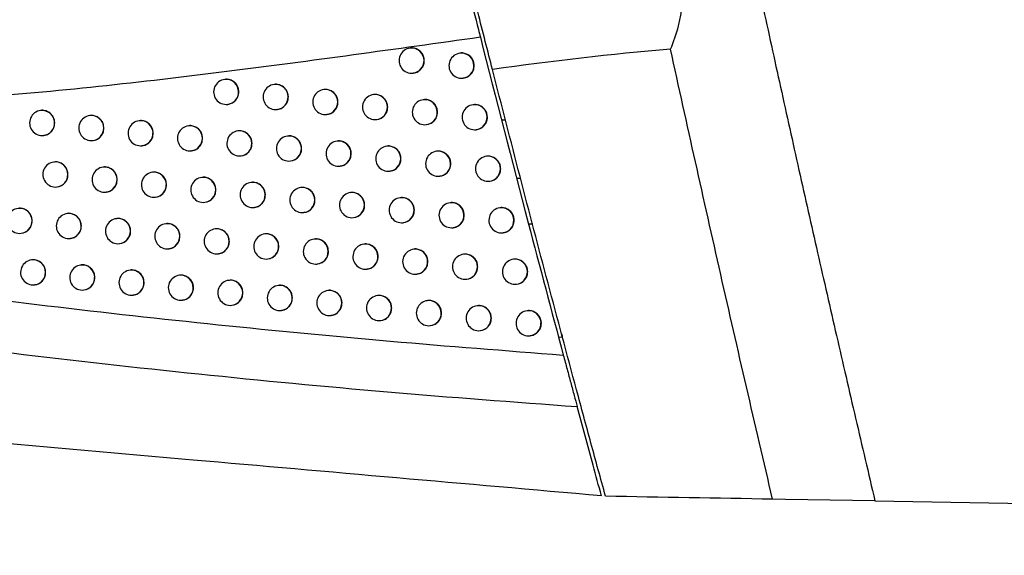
# Model space of a CAD drawing. Header units: millimetres. Extents: x -203 to 471, y -207 to 525.
# Tile 72 of 106: x 328 to 348, y 71 to 81. Entities that reach past the tile are written whole.
import ezdxf

# ---------------------------------------------------------------- set-up
doc = ezdxf.new("R2010")
doc.units = ezdxf.units.MM

msp = doc.modelspace()

# ---------------------------------------------------------------- linework, layer by layer
at = {"color": 7, "linetype": 'Continuous', "lineweight": 25}
for p, q in [((335.936, 80.738), (335.932, 80.738)), ((336.929, 80.638), (336.925, 80.637)), ((335.992, 80.242), (335.995, 80.242)), ((332.242, 80.116), (332.238, 80.115)), ((336.985, 80.141), (336.989, 80.141)), ((333.228, 80.014), (333.225, 80.014)), ((334.217, 79.913), (334.213, 79.913)), ((335.207, 79.812), (335.203, 79.812)), ((336.199, 79.711), (336.195, 79.711)), ((328.576, 79.497), (328.572, 79.496)), ((332.298, 79.619), (332.301, 79.619)), ((333.284, 79.517), (333.288, 79.518)), ((337.192, 79.611), (337.189, 79.611)), ((329.556, 79.395), (329.552, 79.394)), ((330.537, 79.293), (330.534, 79.292)), ((334.272, 79.416), (334.276, 79.417)), ((335.263, 79.315), (335.266, 79.316)), ((337.755, 79.313), (337.835, 79.312)), ((331.521, 79.191), (331.517, 79.19)), ((332.506, 79.089), (332.502, 79.089)), ((336.254, 79.215), (336.258, 79.215)), ((337.248, 79.114), (337.252, 79.115)), ((328.632, 79), (328.635, 79)), ((329.612, 78.898), (329.615, 78.898)), ((333.492, 78.988), (333.489, 78.987)), ((334.481, 78.887), (334.477, 78.886)), ((330.593, 78.796), (330.597, 78.796)), ((331.576, 78.694), (331.58, 78.694)), ((335.471, 78.786), (335.468, 78.785)), ((336.464, 78.685), (336.46, 78.685)), ((328.84, 78.471), (328.836, 78.47)), ((332.561, 78.592), (332.565, 78.593)), ((333.548, 78.491), (333.552, 78.491)), ((337.457, 78.585), (337.454, 78.584)), ((329.82, 78.368), (329.817, 78.368)), ((330.802, 78.266), (330.799, 78.266)), ((334.537, 78.39), (334.54, 78.39)), ((335.527, 78.289), (335.531, 78.289)), ((331.786, 78.165), (331.782, 78.164)), ((336.519, 78.188), (336.523, 78.189)), ((337.513, 78.088), (337.517, 78.088)), ((338.055, 78.152), (338.14, 78.152)), ((328.896, 77.974), (328.899, 77.974)), ((329.876, 77.871), (329.88, 77.872)), ((332.771, 78.063), (332.768, 78.063)), ((333.759, 77.962), (333.755, 77.961)), ((330.858, 77.77), (330.862, 77.77)), ((334.748, 77.861), (334.744, 77.86)), ((335.738, 77.76), (335.735, 77.76)), ((331.842, 77.668), (331.845, 77.668)), ((332.827, 77.566), (332.831, 77.567)), ((336.731, 77.659), (336.727, 77.659)), ((337.725, 77.559), (337.721, 77.558)), ((329.107, 77.445), (329.103, 77.444)), ((330.087, 77.343), (330.083, 77.342)), ((333.814, 77.465), (333.818, 77.465)), ((334.803, 77.364), (334.807, 77.364)), ((331.07, 77.241), (331.066, 77.241)), ((332.054, 77.139), (332.05, 77.139)), ((335.794, 77.263), (335.798, 77.264)), ((336.786, 77.162), (336.79, 77.163)), ((338.29, 77.242), (338.379, 77.242)), ((328.184, 77.05), (328.187, 77.051)), ((329.162, 76.948), (329.166, 76.948)), ((333.039, 77.038), (333.036, 77.037)), ((334.027, 76.937), (334.023, 76.936)), ((337.781, 77.062), (337.784, 77.062)), ((330.143, 76.846), (330.147, 76.846)), ((331.125, 76.744), (331.129, 76.745)), ((335.016, 76.836), (335.013, 76.835)), ((336.007, 76.735), (336.004, 76.734)), ((328.396, 76.522), (328.392, 76.522)), ((332.109, 76.642), (332.113, 76.643)), ((333.095, 76.541), (333.099, 76.541)), ((337, 76.634), (336.996, 76.634)), ((337.994, 76.534), (337.991, 76.533)), ((329.375, 76.42), (329.371, 76.419)), ((330.356, 76.318), (330.353, 76.317)), ((334.083, 76.44), (334.086, 76.44)), ((335.072, 76.339), (335.076, 76.339)), ((331.339, 76.216), (331.335, 76.216)), ((332.324, 76.114), (332.32, 76.114)), ((336.063, 76.238), (336.067, 76.238)), ((337.056, 76.137), (337.06, 76.138)), ((328.452, 76.025), (328.455, 76.026)), ((329.431, 75.923), (329.434, 75.923)), ((333.31, 76.013), (333.306, 76.013)), ((334.298, 75.912), (334.294, 75.911)), ((338.05, 76.037), (338.054, 76.037)), ((330.412, 75.821), (330.416, 75.821)), ((331.395, 75.719), (331.398, 75.72)), ((335.287, 75.811), (335.284, 75.81)), ((336.278, 75.71), (336.275, 75.71)), ((332.379, 75.618), (332.383, 75.618)), ((333.366, 75.516), (333.369, 75.517)), ((337.271, 75.609), (337.268, 75.609)), ((334.353, 75.415), (334.357, 75.415)), ((338.266, 75.509), (338.262, 75.509)), ((335.343, 75.314), (335.347, 75.314)), ((336.334, 75.213), (336.338, 75.214)), ((337.327, 75.113), (337.331, 75.113)), ((338.322, 75.012), (338.326, 75.013)), ((338.888, 74.986), (338.968, 74.987)), ((343.407, 71.752), (343.153, 71.757)), ((345.192, 71.721), (343.407, 71.752)), ((345.192, 71.721), (407.152, 70.64))]:
    msp.add_line(p, q, dxfattribs=at)
for centre, radius, start, end in [((335.962, 80.49), 0.25, 96.8344, 276.8344), ((335.96, 80.491), 0.249, 359.7837, 96.4942), ((336.955, 80.389), 0.25, 96.8344, 276.8344), ((336.954, 80.39), 0.249, 359.7837, 96.4942), ((335.961, 80.488), 0.248, 277.0815, 0.4598), ((336.954, 80.387), 0.248, 277.0815, 0.4598), ((332.268, 79.867), 0.25, 96.8344, 276.8344), ((332.266, 79.868), 0.249, 359.7837, 96.4942), ((332.267, 79.865), 0.248, 277.0815, 0.4598), ((333.254, 79.766), 0.25, 96.8344, 276.8344), ((333.253, 79.767), 0.249, 359.7837, 96.4942), ((334.243, 79.665), 0.25, 96.8344, 276.8344), ((334.241, 79.665), 0.249, 359.7837, 96.4942), ((333.254, 79.764), 0.248, 277.0815, 0.4598), ((334.242, 79.663), 0.248, 277.0815, 0.4598), ((335.233, 79.564), 0.25, 96.8344, 276.8344), ((335.231, 79.564), 0.249, 359.7837, 96.4942), ((336.225, 79.463), 0.25, 96.8344, 276.8344), ((336.223, 79.464), 0.249, 359.7837, 96.4942), ((328.602, 79.248), 0.25, 96.8344, 276.8344), ((328.601, 79.249), 0.249, 359.7837, 96.4942), ((335.232, 79.562), 0.248, 277.0815, 0.4598), ((336.224, 79.461), 0.248, 277.0815, 0.4598), ((337.218, 79.362), 0.25, 96.8344, 276.8344), ((337.217, 79.363), 0.249, 359.7837, 96.4942), ((328.601, 79.246), 0.248, 277.0815, 0.4598), ((329.582, 79.146), 0.25, 96.8344, 276.8344), ((329.58, 79.147), 0.249, 359.7837, 96.4942), ((330.563, 79.044), 0.25, 96.8344, 276.8344), ((330.562, 79.045), 0.249, 359.7837, 96.4942), ((337.217, 79.36), 0.248, 277.0815, 0.4598), ((329.581, 79.144), 0.248, 277.0815, 0.4598), ((331.547, 78.942), 0.25, 96.8344, 276.8344), ((331.545, 78.943), 0.249, 359.7837, 96.4942), ((332.532, 78.841), 0.25, 96.8344, 276.8344), ((332.53, 78.841), 0.249, 359.7837, 96.4942), ((330.562, 79.042), 0.248, 277.0815, 0.4598), ((331.546, 78.94), 0.248, 277.0815, 0.4598), ((333.518, 78.739), 0.25, 96.8344, 276.8344), ((333.517, 78.74), 0.249, 359.7837, 96.4942), ((334.507, 78.638), 0.25, 96.8344, 276.8344), ((334.505, 78.639), 0.249, 359.7837, 96.4942), ((332.531, 78.839), 0.248, 277.0815, 0.4598), ((333.518, 78.737), 0.248, 277.0815, 0.4598), ((335.497, 78.537), 0.25, 96.8344, 276.8344), ((335.496, 78.538), 0.249, 359.7837, 96.4942), ((336.49, 78.436), 0.25, 96.8344, 276.8344), ((336.488, 78.437), 0.249, 359.7837, 96.4942), ((328.866, 78.222), 0.25, 96.8344, 276.8344), ((328.865, 78.223), 0.249, 359.7837, 96.4942), ((334.506, 78.636), 0.248, 277.0815, 0.4598), ((335.497, 78.535), 0.248, 277.0815, 0.4598), ((337.484, 78.336), 0.25, 96.8344, 276.8344), ((337.482, 78.337), 0.249, 359.7837, 96.4942), ((329.846, 78.12), 0.25, 96.8344, 276.8344), ((329.845, 78.121), 0.249, 359.7837, 96.4942), ((330.828, 78.018), 0.25, 96.8344, 276.8344), ((330.827, 78.019), 0.249, 359.7837, 96.4942), ((336.489, 78.434), 0.248, 277.0815, 0.4598), ((337.483, 78.334), 0.248, 277.0815, 0.4598), ((328.865, 78.22), 0.248, 277.0815, 0.4598), ((329.846, 78.118), 0.248, 277.0815, 0.4598), ((331.812, 77.916), 0.25, 96.8344, 276.8344), ((331.81, 77.917), 0.249, 359.7837, 96.4942), ((332.796, 77.816), 0.249, 359.7837, 96.4942), ((330.827, 78.016), 0.248, 277.0815, 0.4598), ((331.811, 77.914), 0.248, 277.0815, 0.4598), ((332.797, 77.815), 0.25, 96.8344, 276.8344), ((333.785, 77.713), 0.25, 96.8344, 276.8344), ((333.783, 77.714), 0.249, 359.7837, 96.4942), ((332.797, 77.813), 0.248, 277.0815, 0.4598), ((333.784, 77.711), 0.248, 277.0815, 0.4598), ((334.774, 77.612), 0.25, 96.8344, 276.8344), ((334.772, 77.613), 0.249, 359.7837, 96.4942), ((335.764, 77.511), 0.25, 96.8344, 276.8344), ((335.763, 77.512), 0.249, 359.7837, 96.4942), ((328.154, 77.299), 0.25, 96.8344, 276.8344), ((328.152, 77.299), 0.249, 359.7837, 96.4942), ((334.773, 77.61), 0.248, 277.0815, 0.4598), ((335.763, 77.509), 0.248, 277.0815, 0.4598), ((336.757, 77.411), 0.25, 96.8344, 276.8344), ((336.755, 77.412), 0.249, 359.7837, 96.4942), ((337.751, 77.31), 0.25, 96.8344, 276.8344), ((337.749, 77.311), 0.249, 359.7837, 96.4942), ((328.153, 77.297), 0.248, 277.0815, 0.4598), ((329.133, 77.196), 0.25, 96.8344, 276.8344), ((329.131, 77.197), 0.249, 359.7837, 96.4942), ((330.113, 77.094), 0.25, 96.8344, 276.8344), ((330.112, 77.095), 0.249, 359.7837, 96.4942), ((336.756, 77.409), 0.248, 277.0815, 0.4598), ((337.75, 77.308), 0.248, 277.0815, 0.4598), ((329.132, 77.194), 0.248, 277.0815, 0.4598), ((330.112, 77.092), 0.248, 277.0815, 0.4598), ((331.096, 76.992), 0.25, 96.8344, 276.8344), ((331.094, 76.993), 0.249, 359.7837, 96.4942), ((332.08, 76.891), 0.25, 96.8344, 276.8344), ((332.078, 76.892), 0.249, 359.7837, 96.4942), ((331.095, 76.99), 0.248, 277.0815, 0.4598), ((332.079, 76.889), 0.248, 277.0815, 0.4598), ((333.066, 76.789), 0.25, 96.8344, 276.8344), ((333.064, 76.79), 0.249, 359.7837, 96.4942), ((334.053, 76.688), 0.25, 96.8344, 276.8344), ((334.051, 76.689), 0.249, 359.7837, 96.4942), ((333.065, 76.787), 0.248, 277.0815, 0.4598), ((335.042, 76.587), 0.25, 96.8344, 276.8344), ((335.041, 76.588), 0.249, 359.7837, 96.4942), ((336.033, 76.486), 0.25, 96.8344, 276.8344), ((336.032, 76.487), 0.249, 359.7837, 96.4942), ((328.422, 76.273), 0.25, 96.8344, 276.8344), ((328.42, 76.274), 0.249, 359.7837, 96.4942), ((334.052, 76.686), 0.248, 277.0815, 0.4598), ((335.042, 76.585), 0.248, 277.0815, 0.4598), ((337.026, 76.385), 0.25, 96.8344, 276.8344), ((337.024, 76.386), 0.249, 359.7837, 96.4942), ((338.02, 76.285), 0.25, 96.8344, 276.8344), ((338.019, 76.286), 0.249, 359.7837, 96.4942), ((329.401, 76.171), 0.25, 96.8344, 276.8344), ((329.4, 76.172), 0.249, 359.7837, 96.4942), ((330.382, 76.069), 0.25, 96.8344, 276.8344), ((330.381, 76.07), 0.249, 359.7837, 96.4942), ((336.033, 76.484), 0.248, 277.0815, 0.4598), ((337.025, 76.383), 0.248, 277.0815, 0.4598), ((328.421, 76.271), 0.248, 277.0815, 0.4598), ((329.4, 76.169), 0.248, 277.0815, 0.4598), ((331.365, 75.967), 0.25, 96.8344, 276.8344), ((331.363, 75.968), 0.249, 359.7837, 96.4942), ((332.35, 75.866), 0.25, 96.8344, 276.8344), ((332.348, 75.867), 0.249, 359.7837, 96.4942), ((338.02, 76.283), 0.248, 277.0815, 0.4598), ((330.381, 76.067), 0.248, 277.0815, 0.4598), ((331.364, 75.965), 0.248, 277.0815, 0.4598), ((333.336, 75.764), 0.25, 96.8344, 276.8344), ((333.334, 75.765), 0.249, 359.7837, 96.4942), ((334.324, 75.663), 0.25, 96.8344, 276.8344), ((334.322, 75.664), 0.249, 359.7837, 96.4942), ((332.349, 75.864), 0.248, 277.0815, 0.4598), ((333.335, 75.762), 0.248, 277.0815, 0.4598), ((335.313, 75.562), 0.25, 96.8344, 276.8344), ((335.312, 75.563), 0.249, 359.7837, 96.4942), ((336.303, 75.462), 0.249, 359.7837, 96.4942), ((334.323, 75.661), 0.248, 277.0815, 0.4598), ((335.312, 75.56), 0.248, 277.0815, 0.4598), ((336.305, 75.461), 0.25, 96.8344, 276.8344), ((337.298, 75.361), 0.25, 96.8344, 276.8344), ((337.296, 75.362), 0.249, 359.7837, 96.4942), ((336.304, 75.459), 0.248, 277.0815, 0.4598), ((337.297, 75.359), 0.248, 277.0815, 0.4598), ((338.292, 75.26), 0.25, 96.8344, 276.8344), ((338.291, 75.261), 0.249, 359.7837, 96.4942), ((338.291, 75.258), 0.248, 277.0815, 0.4598)]:
    msp.add_arc(centre, radius, start, end, dxfattribs=at)
for points, knots in [([(341.547, 88.228), (341.661, 87.676), (341.89, 86.573), (342.238, 84.918), (342.591, 83.265), (342.948, 81.613), (343.31, 79.962), (343.677, 78.311), (344.049, 76.662), (344.425, 75.014), (344.805, 73.367), (345.063, 72.27), (345.192, 71.721)], [0, 0, 0, 0, 0.100005, 0.200007, 0.300006, 0.400004, 0.5, 0.599997, 0.699995, 0.799994, 0.899995, 1, 1, 1, 1]), ([(337.572, 80.313), (337.48, 80.674), (337.382, 81.056), (337.23, 81.659), (337.178, 81.865), (337.074, 82.275), (337.023, 82.481), (336.919, 82.894), (336.867, 83.102), (336.765, 83.515), (336.714, 83.717), (336.616, 84.115), (336.568, 84.31), (336.473, 84.692), (336.427, 84.879), (336.383, 85.058)], [0, 0, 0, 0, 0.25, 0.25, 0.375, 0.375, 0.5, 0.5, 0.625, 0.625, 0.75, 0.75, 0.875, 0.875, 1, 1, 1, 1]), ([(336.475, 84.374), (336.534, 84.135), (336.652, 83.657), (336.872, 82.773), (337.094, 81.888), (337.247, 81.286), (337.318, 81.006), (337.331, 80.955)], [0, 0, 0, 0, 0.235865, 0.47168, 0.708736, 0.94647, 1, 1, 1, 1]), ([(341.12, 80.717), (341.185, 80.866), (341.237, 81.02), (341.298, 81.26), (341.315, 81.341), (341.342, 81.508), (341.352, 81.593), (341.372, 81.848), (341.37, 82.019), (341.339, 82.361), (341.309, 82.535), (341.224, 82.871), (341.17, 83.035), (341.04, 83.355), (340.964, 83.51), (340.718, 83.952), (340.525, 84.222), (340.311, 84.473)], [0, 0, 0, 0, 0.125, 0.125, 0.1875, 0.1875, 0.25, 0.25, 0.375, 0.375, 0.5, 0.5, 0.625, 0.625, 0.75, 0.75, 1, 1, 1, 1]), ([(337.331, 80.955), (335.645, 80.718), (332.249, 80.24), (328.7, 79.849), (326.834, 79.716), (326.661, 79.703)], [0, 0, 0, 0, 0.471985, 0.951021, 1, 1, 1, 1]), ([(337.331, 80.955), (337.647, 79.722), (338.188, 77.61), (338.75, 75.504), (338.983, 74.627)], [0, 0, 0, 0, 0.5839522, 1, 1, 1, 1]), ([(336.215, 80.49), (336.212, 80.519), (336.207, 80.575), (336.164, 80.649), (336.1, 80.707), (336.022, 80.737), (335.963, 80.746), (335.936, 80.738), (335.936, 80.738)], [0, 0, 0, 0, 0.199297, 0.398591, 0.598003, 0.797734, 0.997795, 1, 1, 1, 1]), ([(337.209, 80.39), (337.206, 80.418), (337.2, 80.474), (337.158, 80.549), (337.094, 80.606), (337.016, 80.636), (336.957, 80.646), (336.93, 80.638), (336.929, 80.638)], [0, 0, 0, 0, 0.1990743, 0.3981434, 0.5973839, 0.7970904, 0.997284, 1, 1, 1, 1]), ([(343.153, 71.757), (342.803, 73.248), (342.458, 74.74), (341.781, 77.727), (341.448, 79.222), (341.12, 80.717)], [0, 0, 0, 0, 0.5, 0.5, 1, 1, 1, 1]), ([(335.995, 80.245), (336.014, 80.247), (336.061, 80.253), (336.127, 80.294), (336.182, 80.357), (336.211, 80.427), (336.214, 80.473), (336.215, 80.49)], [0, 0, 0, 0, 0.157602, 0.390225, 0.62272, 0.854876, 1, 1, 1, 1]), ([(336.988, 80.144), (337.007, 80.147), (337.054, 80.152), (337.12, 80.193), (337.176, 80.257), (337.205, 80.327), (337.208, 80.372), (337.209, 80.39)], [0, 0, 0, 0, 0.157176, 0.390066, 0.622757, 0.854944, 1, 1, 1, 1]), ([(339.824, 71.815), (339.776, 71.991), (339.727, 72.168), (339.631, 72.521), (339.486, 73.052), (339.343, 73.582), (339.056, 74.643), (338.489, 76.766), (337.935, 78.893), (337.572, 80.313)], [0, 0, 0, 0, 0.0625, 0.0625, 0.125, 0.25, 0.25, 0.5, 1, 1, 1, 1]), ([(332.519, 79.868), (332.517, 79.896), (332.511, 79.952), (332.468, 80.027), (332.405, 80.084), (332.327, 80.114), (332.269, 80.124), (332.242, 80.116), (332.242, 80.116)], [0, 0, 0, 0, 0.199755, 0.399509, 0.599267, 0.799038, 0.99882, 1, 1, 1, 1]), ([(332.301, 79.622), (332.32, 79.625), (332.366, 79.63), (332.432, 79.671), (332.487, 79.735), (332.516, 79.804), (332.518, 79.85), (332.519, 79.868)], [0, 0, 0, 0, 0.1584565, 0.3905473, 0.6226435, 0.8547325, 1, 1, 1, 1]), ([(333.506, 79.766), (333.503, 79.794), (333.498, 79.851), (333.455, 79.925), (333.392, 79.983), (333.314, 80.013), (333.255, 80.022), (333.229, 80.014), (333.228, 80.014)], [0, 0, 0, 0, 0.199694, 0.399388, 0.5991, 0.798866, 0.998685, 1, 1, 1, 1]), ([(334.495, 79.665), (334.492, 79.693), (334.487, 79.749), (334.444, 79.824), (334.38, 79.882), (334.302, 79.911), (334.244, 79.921), (334.217, 79.913), (334.217, 79.913)], [0, 0, 0, 0, 0.199593, 0.399184, 0.598821, 0.79858, 0.99846, 1, 1, 1, 1]), ([(333.287, 79.521), (333.306, 79.523), (333.353, 79.529), (333.419, 79.57), (333.474, 79.633), (333.502, 79.703), (333.505, 79.749), (333.506, 79.766)], [0, 0, 0, 0, 0.15834, 0.390496, 0.622646, 0.854748, 1, 1, 1, 1]), ([(334.276, 79.42), (334.295, 79.422), (334.341, 79.428), (334.407, 79.468), (334.463, 79.532), (334.491, 79.602), (334.494, 79.648), (334.495, 79.665)], [0, 0, 0, 0, 0.158153, 0.390427, 0.622665, 0.854781, 1, 1, 1, 1]), ([(335.486, 79.564), (335.483, 79.592), (335.477, 79.648), (335.434, 79.723), (335.371, 79.781), (335.293, 79.81), (335.234, 79.82), (335.207, 79.812), (335.207, 79.812)], [0, 0, 0, 0, 0.19945, 0.398898, 0.598427, 0.798174, 0.998142, 1, 1, 1, 1]), ([(336.478, 79.464), (336.475, 79.492), (336.469, 79.548), (336.426, 79.622), (336.363, 79.68), (336.285, 79.71), (336.226, 79.719), (336.199, 79.711), (336.199, 79.711)], [0, 0, 0, 0, 0.199266, 0.398529, 0.597917, 0.797646, 0.997726, 1, 1, 1, 1]), ([(328.852, 79.248), (328.849, 79.276), (328.843, 79.333), (328.801, 79.407), (328.738, 79.465), (328.661, 79.495), (328.603, 79.505), (328.576, 79.497), (328.576, 79.497)], [0, 0, 0, 0, 0.1996216, 0.3992412, 0.5989165, 0.7987063, 0.99861, 1, 1, 1, 1]), ([(335.266, 79.319), (335.285, 79.321), (335.331, 79.327), (335.397, 79.367), (335.453, 79.431), (335.482, 79.501), (335.484, 79.547), (335.486, 79.564)], [0, 0, 0, 0, 0.15789, 0.390332, 0.622694, 0.854828, 1, 1, 1, 1]), ([(336.258, 79.218), (336.276, 79.22), (336.323, 79.226), (336.389, 79.267), (336.445, 79.33), (336.474, 79.4), (336.477, 79.446), (336.478, 79.464)], [0, 0, 0, 0, 0.157546, 0.390207, 0.622729, 0.854888, 1, 1, 1, 1]), ([(337.472, 79.363), (337.469, 79.391), (337.464, 79.447), (337.421, 79.522), (337.357, 79.579), (337.279, 79.609), (337.22, 79.619), (337.193, 79.611), (337.192, 79.611)], [0, 0, 0, 0, 0.199041, 0.398076, 0.597291, 0.796993, 0.997207, 1, 1, 1, 1]), ([(328.635, 79.003), (328.654, 79.006), (328.7, 79.011), (328.765, 79.052), (328.82, 79.115), (328.848, 79.185), (328.851, 79.231), (328.852, 79.248)], [0, 0, 0, 0, 0.158376, 0.390672, 0.622849, 0.854882, 1, 1, 1, 1]), ([(329.832, 79.146), (329.829, 79.174), (329.824, 79.231), (329.781, 79.305), (329.718, 79.363), (329.641, 79.393), (329.583, 79.402), (329.556, 79.394), (329.556, 79.394)], [0, 0, 0, 0, 0.199711, 0.399421, 0.599156, 0.798937, 0.998768, 1, 1, 1, 1]), ([(330.814, 79.044), (330.811, 79.072), (330.805, 79.129), (330.763, 79.203), (330.7, 79.261), (330.622, 79.291), (330.564, 79.3), (330.538, 79.292), (330.537, 79.292)], [0, 0, 0, 0, 0.199762, 0.399523, 0.59929, 0.799067, 0.998855, 1, 1, 1, 1]), ([(337.251, 79.118), (337.27, 79.12), (337.317, 79.126), (337.383, 79.166), (337.439, 79.23), (337.468, 79.3), (337.471, 79.346), (337.472, 79.363)], [0, 0, 0, 0, 0.157114, 0.390045, 0.622766, 0.854957, 1, 1, 1, 1]), ([(329.615, 78.901), (329.633, 78.903), (329.68, 78.909), (329.745, 78.95), (329.8, 79.013), (329.828, 79.083), (329.831, 79.129), (329.832, 79.146)], [0, 0, 0, 0, 0.158466, 0.390639, 0.622753, 0.854805, 1, 1, 1, 1]), ([(330.596, 78.799), (330.615, 78.801), (330.661, 78.807), (330.727, 78.848), (330.782, 78.911), (330.81, 78.981), (330.813, 79.027), (330.814, 79.044)], [0, 0, 0, 0, 0.15851, 0.390609, 0.62269, 0.854757, 1, 1, 1, 1]), ([(331.798, 78.943), (331.795, 78.971), (331.789, 79.027), (331.746, 79.102), (331.683, 79.159), (331.605, 79.189), (331.547, 79.199), (331.521, 79.191), (331.521, 79.191)], [0, 0, 0, 0, 0.199773, 0.399547, 0.59932, 0.799093, 0.998866, 1, 1, 1, 1]), ([(332.783, 78.841), (332.78, 78.869), (332.775, 78.925), (332.732, 79), (332.669, 79.058), (332.591, 79.087), (332.533, 79.097), (332.506, 79.089), (332.506, 79.089)], [0, 0, 0, 0, 0.1997454, 0.3994906, 0.5992418, 0.7990117, 0.9987994, 1, 1, 1, 1]), ([(331.579, 78.697), (331.598, 78.7), (331.645, 78.705), (331.71, 78.746), (331.765, 78.81), (331.794, 78.879), (331.797, 78.925), (331.798, 78.943)], [0, 0, 0, 0, 0.158503, 0.390578, 0.622655, 0.854735, 1, 1, 1, 1]), ([(333.77, 78.74), (333.768, 78.768), (333.762, 78.824), (333.719, 78.899), (333.656, 78.956), (333.578, 78.986), (333.519, 78.996), (333.493, 78.988), (333.492, 78.988)], [0, 0, 0, 0, 0.1996778, 0.399355, 0.5990555, 0.7988206, 0.9986491, 1, 1, 1, 1]), ([(334.759, 78.639), (334.757, 78.667), (334.751, 78.723), (334.708, 78.798), (334.645, 78.855), (334.567, 78.885), (334.508, 78.895), (334.481, 78.887), (334.481, 78.887)], [0, 0, 0, 0, 0.1995704, 0.3991393, 0.5987592, 0.7985165, 0.9984114, 1, 1, 1, 1]), ([(332.564, 78.596), (332.583, 78.598), (332.63, 78.604), (332.696, 78.644), (332.751, 78.708), (332.779, 78.778), (332.782, 78.824), (332.783, 78.841)], [0, 0, 0, 0, 0.158438, 0.390539, 0.622644, 0.854735, 1, 1, 1, 1]), ([(333.551, 78.494), (333.57, 78.497), (333.617, 78.503), (333.683, 78.543), (333.738, 78.607), (333.767, 78.677), (333.769, 78.722), (333.77, 78.74)], [0, 0, 0, 0, 0.15831, 0.390486, 0.622651, 0.854754, 1, 1, 1, 1]), ([(335.75, 78.538), (335.747, 78.566), (335.742, 78.622), (335.699, 78.697), (335.636, 78.754), (335.557, 78.784), (335.499, 78.794), (335.472, 78.786), (335.471, 78.786)], [0, 0, 0, 0, 0.1994229, 0.3988431, 0.5983516, 0.7980964, 0.998082, 1, 1, 1, 1]), ([(336.743, 78.437), (336.74, 78.465), (336.734, 78.521), (336.692, 78.596), (336.628, 78.653), (336.55, 78.683), (336.491, 78.693), (336.464, 78.685), (336.464, 78.685)], [0, 0, 0, 0, 0.199235, 0.398466, 0.597831, 0.797557, 0.997656, 1, 1, 1, 1]), ([(329.116, 78.222), (329.113, 78.25), (329.108, 78.306), (329.065, 78.381), (329.002, 78.439), (328.925, 78.469), (328.867, 78.478), (328.841, 78.47), (328.84, 78.47)], [0, 0, 0, 0, 0.199649, 0.399296, 0.598989, 0.798776, 0.998657, 1, 1, 1, 1]), ([(334.54, 78.393), (334.559, 78.396), (334.606, 78.401), (334.671, 78.442), (334.727, 78.506), (334.756, 78.576), (334.758, 78.621), (334.759, 78.639)], [0, 0, 0, 0, 0.158114, 0.390414, 0.622672, 0.854789, 1, 1, 1, 1]), ([(335.53, 78.292), (335.549, 78.295), (335.596, 78.3), (335.662, 78.341), (335.718, 78.405), (335.746, 78.475), (335.749, 78.52), (335.75, 78.538)], [0, 0, 0, 0, 0.157842, 0.390317, 0.622702, 0.854839, 1, 1, 1, 1]), ([(337.737, 78.337), (337.734, 78.365), (337.729, 78.421), (337.686, 78.495), (337.622, 78.553), (337.544, 78.583), (337.485, 78.593), (337.458, 78.585), (337.457, 78.584)], [0, 0, 0, 0, 0.1990069, 0.398008, 0.5971966, 0.7968957, 0.9971301, 1, 1, 1, 1]), ([(330.097, 78.12), (330.094, 78.148), (330.088, 78.204), (330.046, 78.279), (329.983, 78.337), (329.905, 78.367), (329.847, 78.376), (329.821, 78.368), (329.821, 78.368)], [0, 0, 0, 0, 0.199727, 0.399454, 0.599199, 0.798979, 0.998796, 1, 1, 1, 1]), ([(331.079, 78.018), (331.076, 78.046), (331.071, 78.103), (331.028, 78.177), (330.965, 78.235), (330.887, 78.265), (330.829, 78.274), (330.803, 78.266), (330.802, 78.266)], [0, 0, 0, 0, 0.199768, 0.399536, 0.599307, 0.799082, 0.998864, 1, 1, 1, 1]), ([(336.522, 78.192), (336.541, 78.194), (336.588, 78.2), (336.654, 78.24), (336.71, 78.304), (336.739, 78.374), (336.742, 78.42), (336.743, 78.437)], [0, 0, 0, 0, 0.157489, 0.390189, 0.622738, 0.854899, 1, 1, 1, 1]), ([(337.516, 78.091), (337.535, 78.094), (337.582, 78.099), (337.648, 78.14), (337.705, 78.204), (337.733, 78.274), (337.736, 78.319), (337.737, 78.337)], [0, 0, 0, 0, 0.1570505, 0.3900235, 0.6227739, 0.8549686, 1, 1, 1, 1]), ([(328.899, 77.977), (328.918, 77.979), (328.964, 77.985), (329.029, 78.026), (329.084, 78.089), (329.112, 78.159), (329.115, 78.205), (329.116, 78.222)], [0, 0, 0, 0, 0.158403, 0.390661, 0.622819, 0.854859, 1, 1, 1, 1]), ([(329.879, 77.875), (329.898, 77.877), (329.944, 77.883), (330.01, 77.924), (330.065, 77.987), (330.093, 78.057), (330.096, 78.103), (330.097, 78.12)], [0, 0, 0, 0, 0.158481, 0.39063, 0.622734, 0.854791, 1, 1, 1, 1]), ([(332.063, 77.917), (332.06, 77.945), (332.055, 78.001), (332.012, 78.076), (331.949, 78.133), (331.871, 78.163), (331.813, 78.173), (331.786, 78.165), (331.786, 78.165)], [0, 0, 0, 0, 0.1997705, 0.399541, 0.5993117, 0.7990843, 0.9988587, 1, 1, 1, 1]), ([(333.049, 77.815), (333.046, 77.843), (333.041, 77.899), (332.998, 77.974), (332.935, 78.032), (332.857, 78.061), (332.798, 78.071), (332.772, 78.063), (332.771, 78.063)], [0, 0, 0, 0, 0.199735, 0.399469, 0.599212, 0.798982, 0.998776, 1, 1, 1, 1]), ([(330.861, 77.773), (330.88, 77.775), (330.926, 77.781), (330.992, 77.822), (331.047, 77.885), (331.075, 77.955), (331.078, 78.001), (331.079, 78.018)], [0, 0, 0, 0, 0.158513, 0.390602, 0.622679, 0.85475, 1, 1, 1, 1]), ([(331.845, 77.671), (331.864, 77.674), (331.91, 77.679), (331.976, 77.72), (332.031, 77.784), (332.059, 77.853), (332.062, 77.899), (332.063, 77.917)], [0, 0, 0, 0, 0.158494, 0.390571, 0.622651, 0.854734, 1, 1, 1, 1]), ([(334.037, 77.714), (334.034, 77.742), (334.028, 77.798), (333.985, 77.873), (333.922, 77.93), (333.844, 77.96), (333.786, 77.97), (333.759, 77.962), (333.759, 77.962)], [0, 0, 0, 0, 0.19966, 0.39932, 0.599007, 0.798771, 0.998611, 1, 1, 1, 1]), ([(335.026, 77.613), (335.023, 77.641), (335.018, 77.697), (334.975, 77.772), (334.911, 77.829), (334.833, 77.859), (334.775, 77.869), (334.748, 77.861), (334.748, 77.861)], [0, 0, 0, 0, 0.199547, 0.399092, 0.598695, 0.798451, 0.998361, 1, 1, 1, 1]), ([(332.83, 77.57), (332.849, 77.572), (332.896, 77.578), (332.961, 77.618), (333.017, 77.682), (333.045, 77.752), (333.048, 77.798), (333.049, 77.815)], [0, 0, 0, 0, 0.1584182, 0.3905305, 0.6226447, 0.854738, 1, 1, 1, 1]), ([(333.818, 77.469), (333.836, 77.471), (333.883, 77.477), (333.949, 77.517), (334.004, 77.581), (334.033, 77.651), (334.036, 77.696), (334.037, 77.714)], [0, 0, 0, 0, 0.15828, 0.390476, 0.622655, 0.854761, 1, 1, 1, 1]), ([(336.017, 77.512), (336.014, 77.54), (336.009, 77.596), (335.966, 77.671), (335.902, 77.728), (335.824, 77.758), (335.766, 77.768), (335.739, 77.76), (335.738, 77.76)], [0, 0, 0, 0, 0.199395, 0.398787, 0.598274, 0.798017, 0.99802, 1, 1, 1, 1]), ([(328.403, 77.299), (328.4, 77.327), (328.395, 77.383), (328.352, 77.458), (328.29, 77.515), (328.212, 77.545), (328.155, 77.555), (328.128, 77.547), (328.128, 77.547)], [0, 0, 0, 0, 0.199568, 0.399134, 0.598775, 0.798569, 0.998515, 1, 1, 1, 1]), ([(334.806, 77.367), (334.825, 77.37), (334.872, 77.376), (334.938, 77.416), (334.994, 77.48), (335.022, 77.55), (335.025, 77.595), (335.026, 77.613)], [0, 0, 0, 0, 0.158073, 0.390402, 0.622679, 0.854799, 1, 1, 1, 1]), ([(335.797, 77.267), (335.816, 77.269), (335.863, 77.275), (335.929, 77.315), (335.985, 77.379), (336.013, 77.449), (336.016, 77.494), (336.017, 77.512)], [0, 0, 0, 0, 0.157792, 0.390301, 0.62271, 0.85485, 1, 1, 1, 1]), ([(337.01, 77.411), (337.007, 77.439), (337.002, 77.496), (336.959, 77.57), (336.895, 77.628), (336.817, 77.658), (336.758, 77.667), (336.731, 77.659), (336.731, 77.659)], [0, 0, 0, 0, 0.1992036, 0.3984028, 0.5977439, 0.7974669, 0.9975855, 1, 1, 1, 1]), ([(338.005, 77.311), (338.002, 77.339), (337.996, 77.395), (337.953, 77.47), (337.89, 77.527), (337.811, 77.557), (337.753, 77.567), (337.725, 77.559), (337.725, 77.559)], [0, 0, 0, 0, 0.198973, 0.39794, 0.597102, 0.796797, 0.997052, 1, 1, 1, 1]), ([(328.186, 77.054), (328.205, 77.056), (328.251, 77.062), (328.316, 77.102), (328.371, 77.166), (328.399, 77.236), (328.402, 77.281), (328.403, 77.299)], [0, 0, 0, 0, 0.1583194, 0.3906877, 0.6229022, 0.8549265, 1, 1, 1, 1]), ([(329.383, 77.197), (329.38, 77.225), (329.374, 77.281), (329.332, 77.356), (329.269, 77.413), (329.191, 77.443), (329.134, 77.453), (329.107, 77.445), (329.107, 77.445)], [0, 0, 0, 0, 0.199673, 0.399345, 0.599054, 0.798838, 0.9987, 1, 1, 1, 1]), ([(330.364, 77.095), (330.361, 77.123), (330.355, 77.179), (330.313, 77.254), (330.25, 77.311), (330.172, 77.341), (330.114, 77.351), (330.087, 77.343), (330.087, 77.343)], [0, 0, 0, 0, 0.199741, 0.399481, 0.599235, 0.799014, 0.998819, 1, 1, 1, 1]), ([(336.79, 77.166), (336.809, 77.168), (336.855, 77.174), (336.922, 77.215), (336.977, 77.278), (337.006, 77.348), (337.009, 77.394), (337.01, 77.411)], [0, 0, 0, 0, 0.157432, 0.39017, 0.6227462, 0.8549112, 1, 1, 1, 1]), ([(337.784, 77.065), (337.803, 77.068), (337.85, 77.073), (337.916, 77.114), (337.972, 77.178), (338.001, 77.248), (338.004, 77.293), (338.005, 77.311)], [0, 0, 0, 0, 0.156987, 0.390002, 0.622782, 0.854981, 1, 1, 1, 1]), ([(329.165, 76.951), (329.184, 76.954), (329.23, 76.959), (329.296, 77), (329.351, 77.064), (329.379, 77.134), (329.381, 77.179), (329.383, 77.197)], [0, 0, 0, 0, 0.158426, 0.390651, 0.622793, 0.854838, 1, 1, 1, 1]), ([(330.146, 76.849), (330.165, 76.852), (330.211, 76.857), (330.276, 76.898), (330.332, 76.962), (330.36, 77.031), (330.363, 77.077), (330.364, 77.095)], [0, 0, 0, 0, 0.158493, 0.390622, 0.622717, 0.854778, 1, 1, 1, 1]), ([(331.346, 76.993), (331.344, 77.021), (331.338, 77.077), (331.295, 77.152), (331.232, 77.209), (331.154, 77.239), (331.096, 77.249), (331.07, 77.241), (331.07, 77.241)], [0, 0, 0, 0, 0.199772, 0.3995439, 0.599317, 0.799092, 0.9988693, 1, 1, 1, 1]), ([(332.331, 76.891), (332.328, 76.919), (332.322, 76.975), (332.28, 77.05), (332.217, 77.108), (332.139, 77.138), (332.081, 77.147), (332.054, 77.139), (332.054, 77.139)], [0, 0, 0, 0, 0.199766, 0.399532, 0.599299, 0.799071, 0.998847, 1, 1, 1, 1]), ([(331.128, 76.748), (331.147, 76.75), (331.194, 76.756), (331.259, 76.796), (331.314, 76.86), (331.343, 76.93), (331.345, 76.975), (331.346, 76.993)], [0, 0, 0, 0, 0.1585133, 0.3905949, 0.6226705, 0.8547442, 1, 1, 1, 1]), ([(332.112, 76.646), (332.131, 76.648), (332.178, 76.654), (332.243, 76.695), (332.299, 76.758), (332.327, 76.828), (332.33, 76.874), (332.331, 76.891)], [0, 0, 0, 0, 0.158483, 0.390563, 0.622649, 0.854733, 1, 1, 1, 1]), ([(333.317, 76.79), (333.314, 76.818), (333.309, 76.874), (333.266, 76.949), (333.203, 77.006), (333.125, 77.036), (333.066, 77.046), (333.04, 77.038), (333.04, 77.038)], [0, 0, 0, 0, 0.199723, 0.399445, 0.599179, 0.798947, 0.998749, 1, 1, 1, 1]), ([(334.305, 76.688), (334.302, 76.717), (334.297, 76.773), (334.254, 76.847), (334.191, 76.905), (334.112, 76.935), (334.054, 76.944), (334.027, 76.937), (334.027, 76.936)], [0, 0, 0, 0, 0.199642, 0.399282, 0.598956, 0.798719, 0.998571, 1, 1, 1, 1]), ([(333.098, 76.544), (333.117, 76.547), (333.164, 76.552), (333.23, 76.593), (333.285, 76.657), (333.313, 76.727), (333.316, 76.772), (333.317, 76.79)], [0, 0, 0, 0, 0.158396, 0.390522, 0.622647, 0.854742, 1, 1, 1, 1]), ([(335.295, 76.588), (335.292, 76.616), (335.286, 76.672), (335.244, 76.746), (335.18, 76.804), (335.102, 76.834), (335.043, 76.843), (335.017, 76.835), (335.016, 76.835)], [0, 0, 0, 0, 0.1995229, 0.3990439, 0.5986286, 0.7983829, 0.9983079, 1, 1, 1, 1]), ([(336.286, 76.487), (336.283, 76.515), (336.278, 76.571), (336.235, 76.645), (336.172, 76.703), (336.093, 76.733), (336.035, 76.743), (336.008, 76.735), (336.007, 76.735)], [0, 0, 0, 0, 0.199366, 0.39873, 0.598196, 0.797936, 0.997957, 1, 1, 1, 1]), ([(328.671, 76.274), (328.669, 76.302), (328.663, 76.358), (328.621, 76.433), (328.558, 76.49), (328.481, 76.52), (328.423, 76.53), (328.396, 76.522), (328.396, 76.522)], [0, 0, 0, 0, 0.199601, 0.399199, 0.598861, 0.798652, 0.998572, 1, 1, 1, 1]), ([(334.086, 76.443), (334.105, 76.445), (334.152, 76.451), (334.217, 76.492), (334.273, 76.556), (334.301, 76.625), (334.304, 76.671), (334.305, 76.688)], [0, 0, 0, 0, 0.158247, 0.390466, 0.622661, 0.854768, 1, 1, 1, 1]), ([(335.075, 76.342), (335.094, 76.344), (335.141, 76.35), (335.207, 76.391), (335.262, 76.455), (335.291, 76.524), (335.294, 76.57), (335.295, 76.588)], [0, 0, 0, 0, 0.1580304, 0.3903885, 0.6226863, 0.8548086, 1, 1, 1, 1]), ([(337.279, 76.386), (337.277, 76.414), (337.271, 76.47), (337.228, 76.545), (337.165, 76.602), (337.086, 76.632), (337.028, 76.642), (337, 76.634), (337, 76.634)], [0, 0, 0, 0, 0.199172, 0.398339, 0.597656, 0.797375, 0.997514, 1, 1, 1, 1]), ([(338.274, 76.286), (338.272, 76.314), (338.266, 76.37), (338.223, 76.444), (338.16, 76.502), (338.081, 76.532), (338.022, 76.542), (337.995, 76.534), (337.994, 76.533)], [0, 0, 0, 0, 0.198939, 0.397871, 0.597007, 0.796698, 0.996974, 1, 1, 1, 1]), ([(329.651, 76.172), (329.648, 76.2), (329.643, 76.256), (329.6, 76.331), (329.537, 76.388), (329.46, 76.418), (329.402, 76.428), (329.376, 76.42), (329.375, 76.42)], [0, 0, 0, 0, 0.199694, 0.399387, 0.59911, 0.798893, 0.998737, 1, 1, 1, 1]), ([(330.633, 76.07), (330.63, 76.098), (330.624, 76.154), (330.582, 76.229), (330.519, 76.286), (330.441, 76.316), (330.383, 76.326), (330.357, 76.318), (330.356, 76.318)], [0, 0, 0, 0, 0.199752, 0.399504, 0.599264, 0.799042, 0.998837, 1, 1, 1, 1]), ([(336.066, 76.241), (336.085, 76.244), (336.132, 76.249), (336.198, 76.29), (336.254, 76.354), (336.282, 76.424), (336.285, 76.469), (336.286, 76.487)], [0, 0, 0, 0, 0.157741, 0.390285, 0.622719, 0.854861, 1, 1, 1, 1]), ([(337.059, 76.141), (337.078, 76.143), (337.125, 76.149), (337.191, 76.189), (337.247, 76.253), (337.276, 76.323), (337.278, 76.369), (337.279, 76.386)], [0, 0, 0, 0, 0.1573737, 0.3901509, 0.6227548, 0.8549231, 1, 1, 1, 1]), ([(328.455, 76.029), (328.473, 76.031), (328.52, 76.037), (328.585, 76.077), (328.64, 76.141), (328.668, 76.211), (328.67, 76.256), (328.671, 76.274)], [0, 0, 0, 0, 0.158351, 0.390675, 0.622867, 0.854899, 1, 1, 1, 1]), ([(329.434, 75.926), (329.453, 75.929), (329.499, 75.934), (329.564, 75.975), (329.619, 76.039), (329.647, 76.109), (329.65, 76.154), (329.651, 76.172)], [0, 0, 0, 0, 0.158447, 0.390642, 0.622769, 0.854819, 1, 1, 1, 1]), ([(331.616, 75.968), (331.613, 75.996), (331.608, 76.052), (331.565, 76.127), (331.502, 76.184), (331.424, 76.214), (331.366, 76.224), (331.339, 76.216), (331.339, 76.216)], [0, 0, 0, 0, 0.1997739, 0.3995477, 0.5993217, 0.7990959, 0.9988707, 1, 1, 1, 1]), ([(332.601, 75.866), (332.598, 75.894), (332.592, 75.951), (332.55, 76.025), (332.486, 76.083), (332.409, 76.113), (332.35, 76.122), (332.324, 76.114), (332.324, 76.114)], [0, 0, 0, 0, 0.19976, 0.399519, 0.599281, 0.799053, 0.998833, 1, 1, 1, 1]), ([(338.053, 76.04), (338.072, 76.043), (338.119, 76.048), (338.185, 76.089), (338.242, 76.153), (338.27, 76.223), (338.273, 76.268), (338.274, 76.286)], [0, 0, 0, 0, 0.156922, 0.389979, 0.62279, 0.854992, 1, 1, 1, 1]), ([(325.338, 76.035), (326.459, 75.89), (328.702, 75.599), (332.107, 75.224), (335.534, 74.893), (337.833, 74.716), (338.983, 74.627)], [0, 0, 0, 0, 0.24993, 0.499943, 0.749926, 1, 1, 1, 1]), ([(330.415, 75.824), (330.434, 75.827), (330.48, 75.832), (330.546, 75.873), (330.601, 75.937), (330.629, 76.007), (330.632, 76.052), (330.633, 76.07)], [0, 0, 0, 0, 0.158502, 0.390615, 0.622702, 0.854767, 1, 1, 1, 1]), ([(331.398, 75.723), (331.417, 75.725), (331.463, 75.731), (331.529, 75.771), (331.584, 75.835), (331.612, 75.905), (331.615, 75.95), (331.616, 75.968)], [0, 0, 0, 0, 0.158511, 0.390588, 0.622663, 0.85474, 1, 1, 1, 1]), ([(333.587, 75.765), (333.585, 75.793), (333.579, 75.849), (333.536, 75.924), (333.473, 75.981), (333.395, 76.011), (333.337, 76.021), (333.31, 76.013), (333.31, 76.013)], [0, 0, 0, 0, 0.199709, 0.399417, 0.599142, 0.79891, 0.99872, 1, 1, 1, 1]), ([(334.576, 75.664), (334.573, 75.692), (334.567, 75.748), (334.525, 75.823), (334.461, 75.88), (334.383, 75.91), (334.325, 75.92), (334.298, 75.912), (334.298, 75.912)], [0, 0, 0, 0, 0.199622, 0.399243, 0.598902, 0.798664, 0.998528, 1, 1, 1, 1]), ([(332.382, 75.621), (332.401, 75.623), (332.448, 75.629), (332.513, 75.67), (332.569, 75.733), (332.597, 75.803), (332.6, 75.849), (332.601, 75.866)], [0, 0, 0, 0, 0.158469, 0.390556, 0.622647, 0.854734, 1, 1, 1, 1]), ([(333.369, 75.52), (333.388, 75.522), (333.434, 75.528), (333.5, 75.568), (333.555, 75.632), (333.584, 75.702), (333.586, 75.747), (333.587, 75.765)], [0, 0, 0, 0, 0.158372, 0.390513, 0.62265, 0.854747, 1, 1, 1, 1]), ([(335.566, 75.563), (335.563, 75.591), (335.557, 75.647), (335.515, 75.722), (335.451, 75.779), (335.373, 75.809), (335.314, 75.819), (335.287, 75.811), (335.287, 75.811)], [0, 0, 0, 0, 0.199498, 0.398994, 0.59856, 0.798313, 0.998254, 1, 1, 1, 1]), ([(336.558, 75.462), (336.555, 75.49), (336.549, 75.546), (336.506, 75.621), (336.443, 75.678), (336.364, 75.708), (336.306, 75.718), (336.279, 75.71), (336.279, 75.71)], [0, 0, 0, 0, 0.199337, 0.398671, 0.598115, 0.797853, 0.997893, 1, 1, 1, 1]), ([(334.357, 75.418), (334.375, 75.421), (334.422, 75.426), (334.488, 75.467), (334.544, 75.531), (334.572, 75.601), (334.575, 75.646), (334.576, 75.664)], [0, 0, 0, 0, 0.158212, 0.390455, 0.622667, 0.854776, 1, 1, 1, 1]), ([(335.346, 75.317), (335.365, 75.32), (335.412, 75.325), (335.478, 75.366), (335.533, 75.43), (335.562, 75.5), (335.565, 75.545), (335.566, 75.563)], [0, 0, 0, 0, 0.157987, 0.390375, 0.622694, 0.854819, 1, 1, 1, 1]), ([(337.551, 75.361), (337.548, 75.39), (337.543, 75.446), (337.5, 75.52), (337.436, 75.578), (337.358, 75.608), (337.299, 75.617), (337.272, 75.609), (337.272, 75.609)], [0, 0, 0, 0, 0.19914, 0.398274, 0.597566, 0.797283, 0.997441, 1, 1, 1, 1]), ([(338.546, 75.261), (338.543, 75.289), (338.538, 75.345), (338.495, 75.42), (338.431, 75.477), (338.353, 75.507), (338.294, 75.517), (338.267, 75.509), (338.266, 75.509)], [0, 0, 0, 0, 0.198905, 0.397803, 0.596912, 0.796599, 0.996895, 1, 1, 1, 1]), ([(336.337, 75.217), (336.356, 75.219), (336.403, 75.225), (336.469, 75.265), (336.525, 75.329), (336.554, 75.399), (336.557, 75.444), (336.558, 75.462)], [0, 0, 0, 0, 0.157689, 0.390269, 0.622728, 0.854872, 1, 1, 1, 1]), ([(337.33, 75.116), (337.349, 75.118), (337.396, 75.124), (337.462, 75.165), (337.518, 75.228), (337.547, 75.298), (337.55, 75.344), (337.551, 75.361)], [0, 0, 0, 0, 0.157315, 0.390131, 0.622763, 0.854935, 1, 1, 1, 1]), ([(324.309, 75.143), (325.536, 74.981), (327.989, 74.656), (331.72, 74.243), (335.476, 73.881), (337.999, 73.694), (339.26, 73.6)], [0, 0, 0, 0, 0.249933, 0.499899, 0.749884, 1, 1, 1, 1]), ([(338.325, 75.016), (338.344, 75.018), (338.391, 75.024), (338.457, 75.064), (338.513, 75.128), (338.542, 75.198), (338.545, 75.244), (338.546, 75.261)], [0, 0, 0, 0, 0.156857, 0.389957, 0.622797, 0.855004, 1, 1, 1, 1]), ([(338.968, 74.987), (338.968, 74.987), (338.968, 74.987), (338.962, 75.015), (338.957, 75.043)], [0, 0, 0, 0, 0.000063, 1, 1, 1, 1]), ([(338.983, 74.627), (339.009, 74.532), (339.06, 74.341), (339.131, 74.076), (339.201, 73.817), (339.241, 73.672), (339.26, 73.6)], [0, 0, 0, 0, 0.249765, 0.49994, 0.75005, 1, 1, 1, 1]), ([(339.744, 71.824), (339.688, 72.027), (339.526, 72.619), (339.366, 73.211), (339.26, 73.6)], [0, 0, 0, 0, 0.343574, 1, 1, 1, 1]), ([(339.744, 71.824), (338.384, 71.943), (335.663, 72.181), (331.36, 72.558), (326.833, 72.954), (323.69, 73.229), (322.117, 73.366)], [0, 0, 0, 0, 0.22885, 0.457951, 0.728768, 1, 1, 1, 1])]:
    msp.add_open_spline(points, degree=3, knots=knots, dxfattribs=at)
for points in [[(341.12, 80.717), (339.931, 80.622), (338.75, 80.477), (337.572, 80.313)], [(343.153, 71.757), (342.042, 71.776), (340.933, 71.795), (339.824, 71.815)]]:
    msp.add_open_spline(points, degree=3, dxfattribs=at)

doc.saveas('drawing.dxf')
